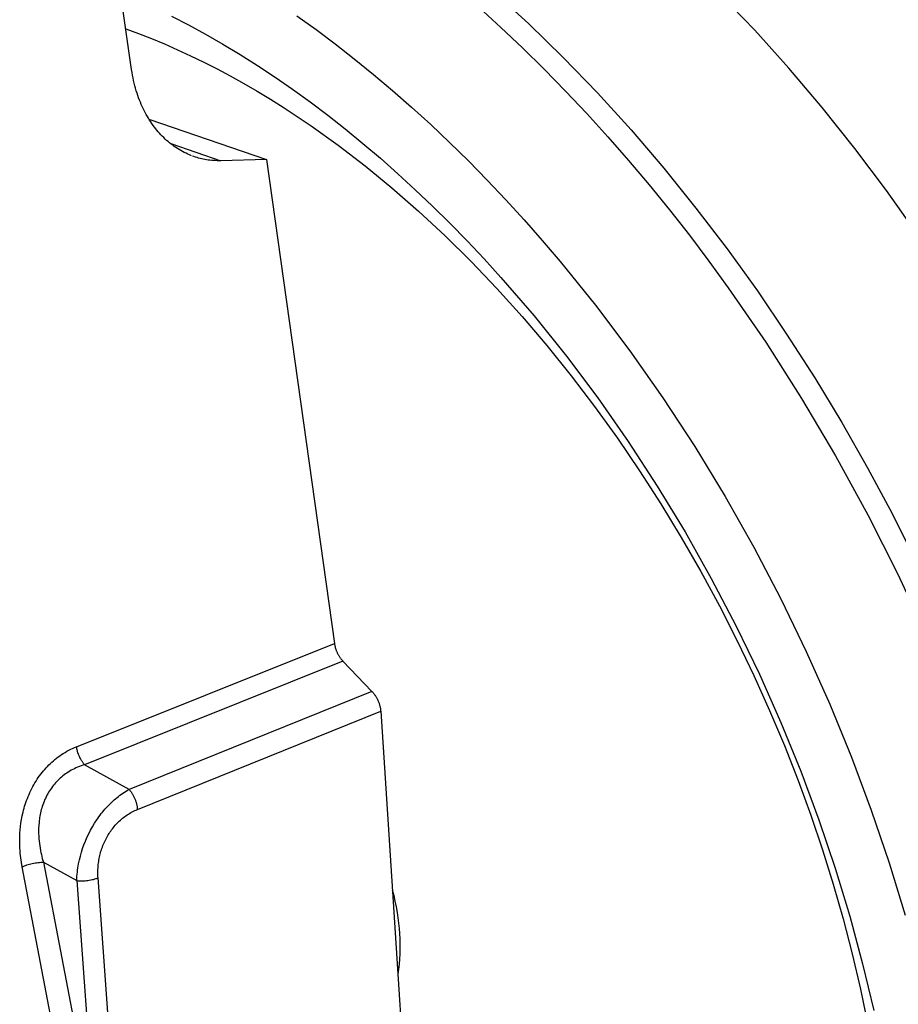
# Model space of a CAD drawing. Header units: millimetres. Extents: x -2637 to -1637, y 678 to 1678.
# Tile 11 of 256: x -2428 to -2407, y 1052 to 1076. Entities that reach past the tile are written whole.
import ezdxf

# ---------------------------------------------------------------- set-up
doc = ezdxf.new("R2010")
doc.units = ezdxf.units.MM
doc.layers.add('Make2D$B.SHOW mini', color=7, linetype='Continuous', true_color=0x000000)

msp = doc.modelspace()

# ---------------------------------------------------------------- linework, layer by layer
at = {"layer": 'Make2D$B.SHOW mini', "color": 18, "lineweight": -3, "true_color": 0x000000}
for points in [[(-2425.223, 1074.479), (-2425.864, 1078.975)], [(-2416.431, 1076.375), (-2415.579, 1075.593), (-2414.737, 1074.771), (-2413.907, 1073.909), (-2413.092, 1073.011), (-2412.294, 1072.079), (-2411.515, 1071.114), (-2410.756, 1070.12), (-2410.021, 1069.099), (-2409.311, 1068.053), (-2408.628, 1066.987), (-2407.972, 1065.903), (-2407.346, 1064.803), (-2406.751, 1063.692), (-2406.187, 1062.572)], [(-2406.144, 1070.491), (-2406.887, 1071.541), (-2407.655, 1072.563), (-2408.446, 1073.554), (-2409.257, 1074.513), (-2410.086, 1075.436), (-2410.931, 1076.321)], [(-2416.779, 1075.983), (-2416.251, 1075.501), (-2415.724, 1075.003), (-2415.201, 1074.488), (-2414.681, 1073.957), (-2414.166, 1073.41), (-2413.656, 1072.847), (-2413.151, 1072.27), (-2412.652, 1071.678), (-2412.16, 1071.072), (-2411.675, 1070.452), (-2411.198, 1069.82), (-2410.73, 1069.175), (-2409.82, 1067.852), (-2408.949, 1066.489), (-2408.122, 1065.091), (-2407.342, 1063.665), (-2406.611, 1062.217), (-2405.932, 1060.755)], [(-2424.254, 1075.775), (-2423.841, 1075.562), (-2423.425, 1075.335), (-2423.006, 1075.095), (-2422.586, 1074.841), (-2422.163, 1074.574), (-2421.738, 1074.293), (-2421.313, 1073.999), (-2420.886, 1073.691), (-2420.459, 1073.369), (-2420.032, 1073.034), (-2419.606, 1072.685), (-2419.18, 1072.323), (-2418.755, 1071.947), (-2418.331, 1071.559), (-2417.91, 1071.158), (-2417.491, 1070.744), (-2417.074, 1070.318), (-2416.661, 1069.879), (-2416.252, 1069.429), (-2415.446, 1068.494), (-2414.661, 1067.517), (-2413.898, 1066.5), (-2413.162, 1065.447), (-2412.455, 1064.362), (-2411.78, 1063.25), (-2411.141, 1062.115), (-2410.537, 1060.961), (-2409.973, 1059.793), (-2409.449, 1058.616), (-2408.967, 1057.435), (-2408.527, 1056.254), (-2408.13, 1055.078), (-2407.776, 1053.911), (-2407.465, 1052.756), (-2407.196, 1051.618)], [(-2421.208, 1075.779), (-2420.743, 1075.447), (-2420.278, 1075.099), (-2419.813, 1074.737), (-2419.348, 1074.36), (-2418.883, 1073.968), (-2418.42, 1073.562), (-2417.958, 1073.141), (-2417.498, 1072.706), (-2417.041, 1072.257), (-2416.587, 1071.795), (-2416.137, 1071.319), (-2415.69, 1070.831), (-2415.248, 1070.329), (-2414.81, 1069.816), (-2413.953, 1068.754), (-2413.12, 1067.648), (-2412.316, 1066.502), (-2411.544, 1065.322), (-2410.807, 1064.111), (-2410.108, 1062.874), (-2409.45, 1061.618), (-2408.833, 1060.345), (-2408.261, 1059.063), (-2407.735, 1057.776), (-2407.255, 1056.489), (-2406.822, 1055.207), (-2406.436, 1053.935)], [(-2425.364, 1075.467), (-2425.053, 1075.353), (-2424.741, 1075.23), (-2424.426, 1075.1), (-2424.109, 1074.961), (-2423.791, 1074.814), (-2423.47, 1074.658), (-2423.148, 1074.494), (-2422.825, 1074.322), (-2422.5, 1074.141), (-2422.174, 1073.952), (-2421.848, 1073.755), (-2421.52, 1073.549), (-2420.864, 1073.112), (-2420.208, 1072.642), (-2419.552, 1072.139), (-2418.9, 1071.604), (-2418.251, 1071.037), (-2417.609, 1070.44), (-2416.975, 1069.813), (-2416.35, 1069.159), (-2415.735, 1068.477), (-2415.134, 1067.771), (-2414.547, 1067.042), (-2413.975, 1066.291), (-2413.42, 1065.52), (-2412.884, 1064.732), (-2412.367, 1063.929), (-2411.87, 1063.112), (-2411.395, 1062.285), (-2410.943, 1061.448), (-2410.513, 1060.605), (-2410.107, 1059.757), (-2409.724, 1058.907), (-2409.367, 1058.057), (-2409.033, 1057.208), (-2408.725, 1056.363), (-2408.44, 1055.523), (-2408.181, 1054.69), (-2407.94, 1053.847), (-2407.719, 1052.996), (-2407.52, 1052.137), (-2407.343, 1051.273)], [(-2423.767, 1072.384), (-2423.813, 1072.403), (-2423.858, 1072.422), (-2423.901, 1072.443), (-2423.944, 1072.464), (-2423.986, 1072.486), (-2424.027, 1072.509), (-2424.068, 1072.532), (-2424.108, 1072.557), (-2424.148, 1072.583), (-2424.187, 1072.61), (-2424.225, 1072.638), (-2424.263, 1072.666), (-2424.3, 1072.696), (-2424.336, 1072.727), (-2424.372, 1072.758), (-2424.408, 1072.79), (-2424.442, 1072.824), (-2424.477, 1072.858), (-2424.51, 1072.893), (-2424.543, 1072.929), (-2424.575, 1072.966), (-2424.607, 1073.003), (-2424.638, 1073.042), (-2424.669, 1073.082), (-2424.699, 1073.122), (-2424.728, 1073.164), (-2424.757, 1073.206), (-2424.785, 1073.249), (-2424.813, 1073.294), (-2424.84, 1073.339), (-2424.866, 1073.385), (-2424.891, 1073.432), (-2424.916, 1073.48), (-2424.941, 1073.53), (-2424.964, 1073.58), (-2424.987, 1073.631), (-2425.01, 1073.683), (-2425.031, 1073.737), (-2425.052, 1073.791), (-2425.072, 1073.847), (-2425.091, 1073.904), (-2425.11, 1073.962), (-2425.127, 1074.022), (-2425.144, 1074.083), (-2425.159, 1074.145), (-2425.174, 1074.209), (-2425.188, 1074.274), (-2425.201, 1074.341), (-2425.212, 1074.409), (-2425.223, 1074.479)], [(-2424.801, 1073.274), (-2421.944, 1072.292)], [(-2424.274, 1072.682), (-2423.059, 1072.264)], [(-2423.708, 1072.363), (-2423.745, 1072.376)], [(-2423.059, 1072.264), (-2423.104, 1072.263), (-2423.148, 1072.263), (-2423.192, 1072.265), (-2423.235, 1072.267), (-2423.278, 1072.27), (-2423.32, 1072.275), (-2423.361, 1072.28), (-2423.402, 1072.286), (-2423.442, 1072.292), (-2423.481, 1072.3), (-2423.52, 1072.309), (-2423.559, 1072.318), (-2423.597, 1072.328), (-2423.634, 1072.339), (-2423.671, 1072.35), (-2423.708, 1072.363)], [(-2421.944, 1072.292), (-2423.059, 1072.264)], [(-2421.944, 1072.292), (-2420.296, 1060.538)], [(-2426.56, 1058.03), (-2420.296, 1060.538)], [(-2420.296, 1060.538), (-2420.294, 1060.523), (-2420.291, 1060.508), (-2420.289, 1060.492), (-2420.286, 1060.477), (-2420.282, 1060.462), (-2420.278, 1060.447), (-2420.275, 1060.433), (-2420.27, 1060.418), (-2420.266, 1060.404), (-2420.261, 1060.39), (-2420.256, 1060.375), (-2420.251, 1060.361), (-2420.245, 1060.347), (-2420.239, 1060.334), (-2420.233, 1060.32), (-2420.227, 1060.307), (-2420.22, 1060.293), (-2420.214, 1060.28), (-2420.206, 1060.267), (-2420.199, 1060.254), (-2420.191, 1060.241), (-2420.183, 1060.229), (-2420.175, 1060.216), (-2420.167, 1060.204), (-2420.158, 1060.191), (-2420.149, 1060.179), (-2420.139, 1060.167), (-2420.13, 1060.155), (-2420.12, 1060.143), (-2420.11, 1060.132), (-2420.1, 1060.12), (-2420.089, 1060.109)], [(-2420.089, 1060.109), (-2426.364, 1057.591)], [(-2420.089, 1060.109), (-2419.385, 1059.372)], [(-2419.385, 1059.372), (-2425.283, 1056.992)], [(-2419.385, 1059.372), (-2419.373, 1059.359), (-2419.361, 1059.346), (-2419.35, 1059.333), (-2419.34, 1059.32), (-2419.329, 1059.306), (-2419.319, 1059.292), (-2419.31, 1059.279), (-2419.3, 1059.265), (-2419.291, 1059.251), (-2419.283, 1059.237), (-2419.274, 1059.223), (-2419.267, 1059.208), (-2419.259, 1059.194), (-2419.252, 1059.179), (-2419.244, 1059.164), (-2419.238, 1059.149), (-2419.231, 1059.134), (-2419.225, 1059.119), (-2419.219, 1059.104), (-2419.213, 1059.089), (-2419.208, 1059.073), (-2419.203, 1059.058), (-2419.198, 1059.042), (-2419.194, 1059.026), (-2419.19, 1059.01), (-2419.186, 1058.994), (-2419.183, 1058.978), (-2419.18, 1058.962), (-2419.178, 1058.945), (-2419.176, 1058.928), (-2419.174, 1058.912), (-2419.172, 1058.895)], [(-2425.082, 1056.505), (-2419.172, 1058.895)], [(-2419.172, 1058.895), (-2418.234, 1044.493)], [(-2427.882, 1055.111), (-2427.9, 1055.215), (-2427.916, 1055.326), (-2427.923, 1055.384), (-2427.929, 1055.444), (-2427.934, 1055.506), (-2427.938, 1055.571), (-2427.94, 1055.638), (-2427.942, 1055.707), (-2427.941, 1055.778), (-2427.94, 1055.853), (-2427.936, 1055.929), (-2427.93, 1056.008), (-2427.922, 1056.089), (-2427.911, 1056.173), (-2427.897, 1056.26), (-2427.88, 1056.349), (-2427.859, 1056.44), (-2427.848, 1056.486), (-2427.835, 1056.533), (-2427.821, 1056.581), (-2427.806, 1056.628), (-2427.79, 1056.677), (-2427.773, 1056.725), (-2427.755, 1056.774), (-2427.736, 1056.822), (-2427.715, 1056.87), (-2427.694, 1056.918), (-2427.672, 1056.965), (-2427.648, 1057.012), (-2427.624, 1057.059), (-2427.598, 1057.104), (-2427.572, 1057.149), (-2427.545, 1057.193), (-2427.517, 1057.237), (-2427.489, 1057.279), (-2427.459, 1057.321), (-2427.429, 1057.361), (-2427.398, 1057.401), (-2427.367, 1057.44), (-2427.334, 1057.478), (-2427.301, 1057.514), (-2427.267, 1057.551), (-2427.232, 1057.586), (-2427.197, 1057.62), (-2427.16, 1057.654), (-2427.123, 1057.687), (-2427.085, 1057.719), (-2427.047, 1057.75), (-2427.007, 1057.78), (-2426.966, 1057.809), (-2426.925, 1057.838), (-2426.882, 1057.865), (-2426.839, 1057.892), (-2426.795, 1057.917), (-2426.75, 1057.942), (-2426.703, 1057.966), (-2426.656, 1057.988), (-2426.609, 1058.01), (-2426.56, 1058.03)], [(-2426.364, 1057.591), (-2426.373, 1057.601), (-2426.382, 1057.612), (-2426.39, 1057.624), (-2426.399, 1057.635), (-2426.408, 1057.647), (-2426.416, 1057.66), (-2426.424, 1057.672), (-2426.433, 1057.685), (-2426.441, 1057.698), (-2426.448, 1057.711), (-2426.456, 1057.725), (-2426.464, 1057.739), (-2426.478, 1057.767), (-2426.491, 1057.795), (-2426.504, 1057.825), (-2426.515, 1057.854), (-2426.526, 1057.884), (-2426.535, 1057.914), (-2426.539, 1057.929), (-2426.543, 1057.943), (-2426.546, 1057.958), (-2426.55, 1057.973), (-2426.553, 1057.987), (-2426.555, 1058.002), (-2426.558, 1058.016), (-2426.56, 1058.03)], [(-2426.364, 1057.591), (-2426.408, 1057.577), (-2426.45, 1057.563), (-2426.492, 1057.547), (-2426.534, 1057.531), (-2426.574, 1057.513), (-2426.613, 1057.495), (-2426.652, 1057.476), (-2426.689, 1057.456), (-2426.726, 1057.435), (-2426.762, 1057.413), (-2426.796, 1057.39), (-2426.83, 1057.367), (-2426.863, 1057.343), (-2426.895, 1057.318), (-2426.926, 1057.292), (-2426.957, 1057.266), (-2426.986, 1057.239), (-2427.015, 1057.211), (-2427.043, 1057.182), (-2427.07, 1057.152), (-2427.097, 1057.122), (-2427.123, 1057.091), (-2427.147, 1057.059), (-2427.172, 1057.026), (-2427.195, 1056.992), (-2427.218, 1056.958), (-2427.239, 1056.923), (-2427.26, 1056.887), (-2427.28, 1056.85), (-2427.299, 1056.813), (-2427.318, 1056.775), (-2427.335, 1056.737), (-2427.351, 1056.698), (-2427.366, 1056.659), (-2427.38, 1056.619), (-2427.393, 1056.58), (-2427.405, 1056.54), (-2427.416, 1056.501), (-2427.427, 1056.461), (-2427.436, 1056.422), (-2427.444, 1056.384), (-2427.451, 1056.345), (-2427.458, 1056.307), (-2427.463, 1056.27), (-2427.468, 1056.233), (-2427.472, 1056.196), (-2427.478, 1056.124), (-2427.481, 1056.054), (-2427.483, 1055.986), (-2427.482, 1055.92), (-2427.479, 1055.856), (-2427.475, 1055.794), (-2427.47, 1055.733), (-2427.463, 1055.675), (-2427.455, 1055.618), (-2427.446, 1055.563), (-2427.437, 1055.51), (-2427.426, 1055.459), (-2427.415, 1055.41), (-2427.392, 1055.315), (-2427.367, 1055.226)], [(-2425.283, 1056.992), (-2426.364, 1057.591)], [(-2426.557, 1054.777), (-2426.555, 1054.829), (-2426.551, 1054.881), (-2426.547, 1054.932), (-2426.541, 1054.983), (-2426.535, 1055.034), (-2426.527, 1055.084), (-2426.519, 1055.133), (-2426.51, 1055.182), (-2426.49, 1055.278), (-2426.467, 1055.372), (-2426.441, 1055.464), (-2426.412, 1055.555), (-2426.38, 1055.645), (-2426.345, 1055.735), (-2426.307, 1055.824), (-2426.265, 1055.911), (-2426.221, 1055.998), (-2426.173, 1056.084), (-2426.123, 1056.168), (-2426.071, 1056.249), (-2426.044, 1056.289), (-2426.016, 1056.327), (-2425.988, 1056.366), (-2425.959, 1056.403), (-2425.93, 1056.44), (-2425.9, 1056.476), (-2425.87, 1056.511), (-2425.839, 1056.545), (-2425.808, 1056.579), (-2425.777, 1056.612), (-2425.745, 1056.644), (-2425.712, 1056.676), (-2425.679, 1056.707), (-2425.646, 1056.737), (-2425.612, 1056.766), (-2425.577, 1056.794), (-2425.542, 1056.822), (-2425.507, 1056.849), (-2425.47, 1056.875), (-2425.434, 1056.9), (-2425.397, 1056.925), (-2425.359, 1056.948), (-2425.322, 1056.97), (-2425.283, 1056.992)], [(-2425.283, 1056.992), (-2425.274, 1056.98), (-2425.264, 1056.968), (-2425.254, 1056.956), (-2425.245, 1056.943), (-2425.235, 1056.929), (-2425.226, 1056.916), (-2425.217, 1056.902), (-2425.208, 1056.887), (-2425.199, 1056.873), (-2425.191, 1056.858), (-2425.183, 1056.843), (-2425.175, 1056.827), (-2425.167, 1056.811), (-2425.159, 1056.795), (-2425.152, 1056.779), (-2425.145, 1056.763), (-2425.139, 1056.747), (-2425.132, 1056.73), (-2425.127, 1056.714), (-2425.121, 1056.697), (-2425.116, 1056.681), (-2425.111, 1056.664), (-2425.106, 1056.647), (-2425.102, 1056.631), (-2425.098, 1056.615), (-2425.095, 1056.598), (-2425.092, 1056.582), (-2425.089, 1056.566), (-2425.087, 1056.551), (-2425.085, 1056.535), (-2425.084, 1056.52), (-2425.082, 1056.505)], [(-2426.037, 1054.844), (-2426.04, 1054.886), (-2426.041, 1054.927), (-2426.042, 1054.968), (-2426.042, 1055.008), (-2426.04, 1055.048), (-2426.038, 1055.087), (-2426.035, 1055.126), (-2426.032, 1055.165), (-2426.027, 1055.202), (-2426.022, 1055.239), (-2426.017, 1055.276), (-2426.01, 1055.312), (-2426.003, 1055.348), (-2425.995, 1055.384), (-2425.986, 1055.419), (-2425.977, 1055.454), (-2425.967, 1055.489), (-2425.956, 1055.524), (-2425.944, 1055.558), (-2425.932, 1055.592), (-2425.919, 1055.626), (-2425.906, 1055.66), (-2425.891, 1055.693), (-2425.876, 1055.727), (-2425.86, 1055.76), (-2425.844, 1055.792), (-2425.827, 1055.825), (-2425.809, 1055.857), (-2425.79, 1055.888), (-2425.771, 1055.919), (-2425.751, 1055.95), (-2425.73, 1055.98), (-2425.709, 1056.009), (-2425.688, 1056.038), (-2425.666, 1056.066), (-2425.643, 1056.093), (-2425.62, 1056.12), (-2425.596, 1056.146), (-2425.572, 1056.172), (-2425.547, 1056.197), (-2425.522, 1056.221), (-2425.496, 1056.244), (-2425.47, 1056.267), (-2425.443, 1056.29), (-2425.416, 1056.311), (-2425.389, 1056.332), (-2425.36, 1056.353), (-2425.332, 1056.373), (-2425.302, 1056.392), (-2425.272, 1056.41), (-2425.242, 1056.428), (-2425.211, 1056.445), (-2425.18, 1056.461), (-2425.148, 1056.476), (-2425.115, 1056.491), (-2425.082, 1056.505)], [(-2427.882, 1055.111), (-2427.856, 1055.123), (-2427.828, 1055.134), (-2427.799, 1055.145), (-2427.769, 1055.156), (-2427.737, 1055.166), (-2427.704, 1055.176), (-2427.671, 1055.185), (-2427.636, 1055.193), (-2427.602, 1055.2), (-2427.567, 1055.207), (-2427.532, 1055.212), (-2427.498, 1055.217), (-2427.464, 1055.22), (-2427.43, 1055.223), (-2427.398, 1055.225), (-2427.367, 1055.226)], [(-2426.987, 1050.448), (-2427.882, 1055.111)], [(-2427.367, 1055.226), (-2426.557, 1054.777)], [(-2427.367, 1055.226), (-2426.474, 1050.564)], [(-2426.557, 1054.777), (-2426.526, 1054.775), (-2426.493, 1054.773), (-2426.459, 1054.772), (-2426.425, 1054.772), (-2426.39, 1054.773), (-2426.355, 1054.775), (-2426.319, 1054.778), (-2426.284, 1054.782), (-2426.25, 1054.787), (-2426.216, 1054.793), (-2426.183, 1054.8), (-2426.151, 1054.807), (-2426.12, 1054.816), (-2426.091, 1054.825), (-2426.077, 1054.829), (-2426.063, 1054.834), (-2426.05, 1054.839), (-2426.037, 1054.844)], [(-2426.557, 1054.777), (-2425.683, 1042.7)], [(-2425.169, 1042.769), (-2426.037, 1054.844)], [(-2418.89, 1054.555), (-2418.855, 1054.415), (-2418.825, 1054.276), (-2418.798, 1054.14), (-2418.775, 1054.005), (-2418.755, 1053.872), (-2418.739, 1053.742), (-2418.726, 1053.615), (-2418.716, 1053.49)], [(-2418.716, 1053.49), (-2418.71, 1053.366), (-2418.706, 1053.242), (-2418.706, 1053.118), (-2418.709, 1052.994), (-2418.715, 1052.87), (-2418.725, 1052.747), (-2418.739, 1052.625), (-2418.756, 1052.505)]]:
    msp.add_lwpolyline(points, dxfattribs=at)

doc.saveas('drawing.dxf')
